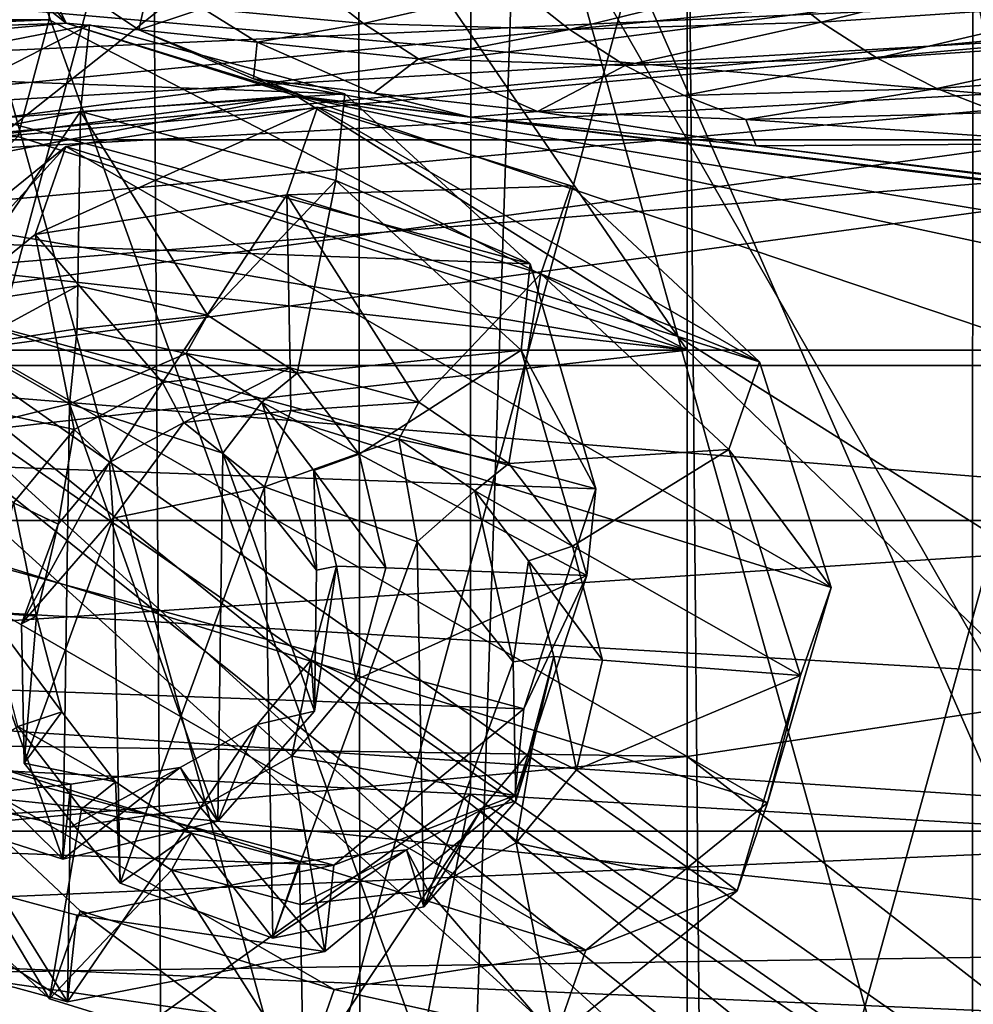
# Model space of a CAD drawing. Header units: metres. Extents: x -904 to 0, y -908 to 0.
# Tile 98 of 161: x -382 to -341, y -105 to -63. Entities that reach past the tile are written whole.
import ezdxf

# ---------------------------------------------------------------- set-up
doc = ezdxf.new("R2010")
doc.units = ezdxf.units.M

msp = doc.modelspace()

# ---------------------------------------------------------------- linework, layer by layer
at = {"layer": 'top'}
for points in [[(-393.401001, -117.911072, 1988.119873), (-393.575043, -24.020006, 1933.938843), (-367.022247, -120.089249, 1984.553101)], [(-393.575043, -24.020006, 1933.938843), (-367.096466, -27.058399, 1930.8573), (-367.022247, -120.089249, 1984.553101)], [(-367.022247, -120.089249, 1984.553101), (-367.096466, -27.058399, 1930.8573), (-340.778107, -121.33815, 1979.975098)], [(-367.096466, -27.058399, 1930.8573), (-340.776947, -30.870316, 1927.743286), (-340.778107, -121.33815, 1979.975098)], [(-340.778107, -121.33815, 1979.975098), (-340.776947, -30.870316, 1927.743286), (-327.809082, -119.616325, 1977.327515)], [(-340.776947, -30.870316, 1927.743286), (-327.814423, -32.95829, 1927.295898), (-327.809082, -119.616325, 1977.327515)], [(-570.15863, -58.565701, 661.240173), (-309.111755, -207.702347, 657.334961), (-309.819092, -35.76218, 661.837402)], [(-389.199493, -118.923676, 1550.911377), (-387.040436, -43.813927, 1507.312256), (-362.245575, -112.721756, 1545.40625)], [(-387.040436, -43.813927, 1507.312256), (-360.150604, -49.271362, 1508.498169), (-362.245575, -112.721756, 1545.40625)], [(-362.245575, -112.721756, 1545.40625), (-360.150604, -49.271362, 1508.498169), (-336.018341, -104.384018, 1538.417725)], [(-360.150604, -49.271362, 1508.498169), (-333.651184, -55.797028, 1510.039795), (-336.018341, -104.384018, 1538.417725)], [(-362.278748, -51.564709, 2034.584595), (-414.75824, -51.564968, 2038.379517), (-414.74646, -93.114326, 2031.052734)], [(-414.74646, -93.114326, 2031.052734), (-362.296753, -95.733551, 2026.798096), (-362.278748, -51.564709, 2034.584595)], [(-399.234528, -51.564911, 182.051285), (-375.897583, -51.564796, 186.552155), (-399.057281, -137.468994, 191.161682)], [(-375.897583, -51.564796, 186.552155), (-375.379425, -134.177689, 195.461365), (-399.057281, -137.468994, 191.161682)], [(-375.897583, -51.564796, 186.552155), (-352.977783, -51.564682, 192.840973), (-375.379425, -134.177689, 195.461365)], [(-352.977783, -51.564682, 192.840973), (-352.275635, -129.653809, 201.423859), (-375.379425, -134.177689, 195.461365)], [(-362.296753, -95.733551, 2026.798096), (-336.026031, -97.270164, 2023.669922), (-362.278748, -51.564709, 2034.584595)], [(-362.278748, -51.564709, 2034.584595), (-336.026031, -97.270164, 2023.669922), (-310.038391, -51.564449, 2028.267822)], [(-352.977783, -51.564682, 192.840973), (-330.615753, -51.564575, 200.891068), (-352.275635, -129.653809, 201.423859)], [(-330.615753, -51.564575, 200.891068), (-329.310181, -123.823822, 209.202545), (-352.275635, -129.653809, 201.423859)], [(-387.700989, -56.295364, 1606.961792), (-653.710815, -72.309532, 1606.576172), (-379.609039, -62.712627, 1606.793701)], [(-387.700989, -56.295364, 1606.961792), (-379.609039, -62.712627, 1606.793701), (-384.712372, -56.275879, 1650.164063)], [(-384.712372, -56.275879, 1650.164063), (-379.609039, -62.712627, 1606.793701), (-380.922333, -60.015366, 1650.175903)], [(-570.15863, -58.565701, 661.240173), (-584.097839, -207.702347, 657.334961), (-309.111755, -207.702347, 657.334961)], [(-379.609039, -62.712627, 1606.793701), (-376.496826, -62.992954, 1650.192871), (-380.922333, -60.015366, 1650.175903)], [(-380.922333, -60.015366, 1650.175903), (-376.496826, -62.992954, 1650.192871), (-375.921295, -60.43314, 1693.50293)], [(-336.788635, -60.053448, 1863.346436), (-349.507813, -60.886173, 1821.602783), (-347.266754, -62.668034, 1821.608643)], [(-336.788635, -60.053448, 1863.346436), (-347.266754, -62.668034, 1821.608643), (-334.54303, -61.808685, 1863.350342)], [(-376.496826, -62.992954, 1650.192871), (-373.751007, -62.088051, 1693.513672), (-375.921295, -60.43314, 1693.50293)], [(-373.751007, -62.088051, 1693.513672), (-366.874786, -62.728729, 1736.588623), (-369.076416, -61.000095, 1736.577759)], [(-369.076416, -61.000095, 1736.577759), (-366.874786, -62.728729, 1736.588623), (-360.28006, -61.209015, 1779.314941)], [(-358.053589, -62.982861, 1779.32312), (-349.507813, -60.886173, 1821.602783), (-360.28006, -61.209015, 1779.314941)], [(-349.507813, -60.886173, 1821.602783), (-358.053589, -62.982861, 1779.32312), (-347.266754, -62.668034, 1821.608643)], [(-360.28006, -61.209015, 1779.314941), (-366.874786, -62.728729, 1736.588623), (-358.053589, -62.982861, 1779.32312)], [(-334.54303, -61.808685, 1863.350342), (-347.266754, -62.668034, 1821.608643), (-344.862915, -64.21418, 1821.613403)], [(-332.137573, -63.332085, 1863.352417), (-334.54303, -61.808685, 1863.350342), (-344.862915, -64.21418, 1821.613403)], [(-371.433136, -63.526936, 1693.526123), (-373.751007, -62.088051, 1693.513672), (-376.496826, -62.992954, 1650.192871)], [(-366.874786, -62.728729, 1736.588623), (-373.751007, -62.088051, 1693.513672), (-371.433136, -63.526936, 1693.526123)], [(-653.710815, -72.309532, 1606.576172), (-629.739319, -85.308647, 1606.241211), (-379.609039, -62.712627, 1606.793701)], [(-379.609039, -62.712627, 1606.793701), (-629.739319, -85.308647, 1606.241211), (-369.758789, -65.81794, 1606.712402)], [(-369.758789, -65.81794, 1606.712402), (-369.372711, -65.865341, 1613.282715), (-379.609039, -62.712627, 1606.793701)], [(-369.372711, -65.865341, 1613.282715), (-376.496826, -62.992954, 1650.192871), (-379.609039, -62.712627, 1606.793701)], [(-364.51712, -64.230385, 1736.600952), (-366.874786, -62.728729, 1736.588623), (-371.433136, -63.526936, 1693.526123)], [(-358.053589, -62.982861, 1779.32312), (-366.874786, -62.728729, 1736.588623), (-364.51712, -64.230385, 1736.600952)], [(-347.266754, -62.668034, 1821.608643), (-358.053589, -62.982861, 1779.32312), (-355.665619, -64.522537, 1779.331299)], [(-344.862915, -64.21418, 1821.613403), (-347.266754, -62.668034, 1821.608643), (-355.665619, -64.522537, 1779.331299)], [(-371.592438, -65.090462, 1650.214355), (-371.433136, -63.526936, 1693.526123), (-376.496826, -62.992954, 1650.192871)], [(-376.496826, -62.992954, 1650.192871), (-369.372711, -65.865341, 1613.282715), (-371.592438, -65.090462, 1650.214355)], [(-355.665619, -64.522537, 1779.331299), (-358.053589, -62.982861, 1779.32312), (-364.51712, -64.230385, 1736.600952)], [(-366.439026, -65.70137, 1693.555542), (-371.433136, -63.526936, 1693.526123), (-371.592438, -65.090462, 1650.214355)], [(-371.433136, -63.526936, 1693.526123), (-366.439026, -65.70137, 1693.555542), (-364.51712, -64.230385, 1736.600952)], [(-344.862915, -64.21418, 1821.613403), (-342.318085, -65.508957, 1821.616821), (-332.137573, -63.332085, 1863.352417)], [(-342.318085, -65.508957, 1821.616821), (-329.594055, -64.608513, 1863.352783), (-332.137573, -63.332085, 1863.352417)], [(-366.439026, -65.70137, 1693.555542), (-359.418945, -66.49469, 1736.629272), (-364.51712, -64.230385, 1736.600952)], [(-359.418945, -66.49469, 1736.629272), (-355.665619, -64.522537, 1779.331299), (-364.51712, -64.230385, 1736.600952)], [(-355.665619, -64.522537, 1779.331299), (-359.418945, -66.49469, 1736.629272), (-353.137665, -65.81221, 1779.339355)], [(-355.665619, -64.522537, 1779.331299), (-353.137665, -65.81221, 1779.339355), (-344.862915, -64.21418, 1821.613403)], [(-353.137665, -65.81221, 1779.339355), (-342.318085, -65.508957, 1821.616821), (-344.862915, -64.21418, 1821.613403)], [(-342.318085, -65.508957, 1821.616821), (-339.653931, -66.541656, 1821.618896), (-329.594055, -64.608513, 1863.352783)], [(-362.295715, -66.734222, 1685.181274), (-366.439026, -65.70137, 1693.555542), (-371.592438, -65.090462, 1650.214355)], [(-369.372711, -65.865341, 1613.282715), (-362.295715, -66.734222, 1685.181274), (-371.592438, -65.090462, 1650.214355)], [(-359.418945, -66.49469, 1736.629272), (-366.439026, -65.70137, 1693.555542), (-362.295715, -66.734222, 1685.181274)], [(-353.137665, -65.81221, 1779.339355), (-350.491211, -66.840881, 1779.347046), (-342.318085, -65.508957, 1821.616821)], [(-350.491211, -66.840881, 1779.347046), (-339.653931, -66.541656, 1821.618896), (-342.318085, -65.508957, 1821.616821)], [(-629.739319, -85.308647, 1606.241211), (-604.935974, -96.644119, 1605.948364), (-369.758789, -65.81794, 1606.712402)], [(-369.758789, -65.81794, 1606.712402), (-604.935974, -96.644119, 1605.948364), (-579.41748, -106.263069, 1605.699219)], [(-579.41748, -106.263069, 1605.699219), (-311.90625, -102.299171, 1605.779053), (-369.758789, -65.81794, 1606.712402)], [(-311.90625, -102.299171, 1605.779053), (-285.901001, -94.13549, 1606.012329), (-369.758789, -65.81794, 1606.712402)], [(-369.758789, -65.81794, 1606.712402), (-285.901001, -94.13549, 1606.012329), (-259.035767, -89.53669, 1606.136597)], [(-259.035767, -89.53669, 1606.136597), (-232.967972, -88.549675, 1606.117188), (-369.758789, -65.81794, 1606.712402)], [(-232.967972, -88.549675, 1606.117188), (-157.766281, -91.522858, 1606.039307), (-369.758789, -65.81794, 1606.712402)], [(-264.370239, -78.757698, 1612.998047), (-369.758789, -65.81794, 1606.712402), (-157.766281, -91.522858, 1606.039307)], [(-264.370239, -78.757698, 1612.998047), (-369.372711, -65.865341, 1613.282715), (-369.758789, -65.81794, 1606.712402)], [(-362.295715, -66.734222, 1685.181274), (-369.372711, -65.865341, 1613.282715), (-264.370239, -78.757698, 1612.998047)], [(-359.418945, -66.49469, 1736.629272), (-350.491211, -66.840881, 1779.347046), (-353.137665, -65.81221, 1779.339355)], [(-350.047302, -67.96817, 1756.375854), (-359.418945, -66.49469, 1736.629272), (-362.295715, -66.734222, 1685.181274)], [(-350.491211, -66.840881, 1779.347046), (-359.418945, -66.49469, 1736.629272), (-350.047302, -67.96817, 1756.375854)], [(-339.653931, -66.541656, 1821.618896), (-350.491211, -66.840881, 1779.347046), (-335.662415, -67.869583, 1815.898315)], [(-350.047302, -67.96817, 1756.375854), (-362.295715, -66.734222, 1685.181274), (-271.176086, -77.936203, 1684.443604)], [(-271.176086, -77.936203, 1684.443604), (-362.295715, -66.734222, 1685.181274), (-264.370239, -78.757698, 1612.998047)], [(-335.662415, -67.869583, 1815.898315), (-350.491211, -66.840881, 1779.347046), (-350.047302, -67.96817, 1756.375854)], [(-350.047302, -67.96817, 1756.375854), (-277.97934, -76.816643, 1756.375854), (-335.662415, -67.869583, 1815.898315)], [(-277.97934, -76.816643, 1756.375854), (-350.047302, -67.96817, 1756.375854), (-271.176086, -77.936203, 1684.443604)], [(-414.74646, -93.114326, 2031.052734), (-393.401001, -117.911072, 1988.119873), (-362.296753, -95.733551, 2026.798096)], [(-393.401001, -117.911072, 1988.119873), (-367.022247, -120.089249, 1984.553101), (-362.296753, -95.733551, 2026.798096)], [(-362.296753, -95.733551, 2026.798096), (-367.022247, -120.089249, 1984.553101), (-342.268646, -109.303604, 2002.259277)], [(-336.026031, -97.270164, 2023.669922), (-362.296753, -95.733551, 2026.798096), (-342.268646, -109.303604, 2002.259277)], [(-335.096313, -108.986382, 2001.10498), (-336.026031, -97.270164, 2023.669922), (-342.268646, -109.303604, 2002.259277)], [(-337.780426, -110.913132, 1605.550781), (-311.90625, -102.299171, 1605.779053), (-579.41748, -106.263069, 1605.699219)], [(-336.018341, -104.384018, 1538.417725), (-336.327271, -107.168266, 1555.495117), (-362.245575, -112.721756, 1545.40625)]]:
    msp.add_3dface(points, dxfattribs=at)
at = {"layer": 'top0123413'}
for points in [[(-273.299683, -124.244728, 1629.041138), (-672.325317, -96.34214, 1629.041138), (-672.385864, -97.20826, 1633.96521)], [(-672.325317, -96.34214, 1629.041138), (-273.299683, -124.244728, 1629.041138), (-612.486877, -100.747734, 1628.526367)], [(-273.36026, -125.110855, 1633.96521), (-672.385864, -97.20826, 1633.96521), (-672.713623, -101.895279, 1635.675293)], [(-273.36026, -125.110855, 1633.96521), (-273.299683, -124.244728, 1629.041138), (-672.385864, -97.20826, 1633.96521)], [(-672.920227, -104.850044, 1627.537354), (-672.592468, -100.163025, 1625.827271), (-273.894623, -132.75264, 1627.537354)], [(-672.592468, -100.163025, 1625.827271), (-273.566864, -128.065613, 1625.827271), (-273.894623, -132.75264, 1627.537354)], [(-672.592468, -100.163025, 1625.827271), (-612.700623, -103.804451, 1625.9552), (-333.38266, -123.336266, 1625.9552)], [(-672.592468, -100.163025, 1625.827271), (-333.38266, -123.336266, 1625.9552), (-273.566864, -128.065613, 1625.827271)], [(-273.299683, -124.244728, 1629.041138), (-333.168915, -120.279549, 1628.526367), (-612.486877, -100.747734, 1628.526367)], [(-612.486877, -100.747734, 1628.526367), (-333.168915, -120.279549, 1628.526367), (-611.098206, -101.157028, 1627.986938)], [(-333.168915, -120.279549, 1628.526367), (-334.600922, -120.491714, 1627.986816), (-611.098206, -101.157028, 1627.986938)], [(-611.098206, -101.157028, 1627.986938), (-334.600922, -120.491714, 1627.986816), (-610.579895, -102.147957, 1626.921021)], [(-273.687988, -129.797867, 1635.675293), (-672.713623, -101.895279, 1635.675293), (-672.980774, -105.716171, 1632.461426)], [(-273.687988, -129.797867, 1635.675293), (-273.36026, -125.110855, 1633.96521), (-672.713623, -101.895279, 1635.675293)], [(-612.700623, -103.804451, 1625.9552), (-610.579895, -102.147957, 1626.921021), (-333.38266, -123.336266, 1625.9552)], [(-333.38266, -123.336266, 1625.9552), (-610.579895, -102.147957, 1626.921021), (-335.252167, -121.400764, 1626.921143)], [(-610.579895, -102.147957, 1626.921021), (-334.600922, -120.491714, 1627.986816), (-335.252167, -121.400764, 1626.921143)]]:
    msp.add_3dface(points, dxfattribs=at)
at = {"layer": 'top0123416'}
for points in [[(-353.006927, -2.753827, 2254.326904), (-380.347229, -36.842842, 2254.326904), (-353.007477, -76.717903, 2254.326904)], [(-353.007477, -76.717903, 2254.326904), (-337.400238, -76.718018, 2252.789551), (-353.006927, -2.753827, 2254.326904)], [(-337.400238, -76.718018, 2252.789551), (-332.301392, -2.6826, 2251.60083), (-353.006927, -2.753827, 2254.326904)], [(-563.006958, -5.002748, 2174.326904), (-278.006958, -5.004862, 2174.326904), (-563.007507, -77.370995, 2174.326904)], [(-278.006958, -5.004862, 2174.326904), (-278.007477, -77.373108, 2174.326904), (-563.007507, -77.370995, 2174.326904)], [(-380.347412, -62.561035, 2238.326904), (-380.347229, -36.842842, 2238.326904), (-506.065613, -62.560104, 2238.326904)], [(-380.347229, -36.842842, 2254.326904), (-380.347412, -62.561035, 2254.326904), (-353.007477, -76.717903, 2254.326904)], [(-380.347229, -36.842842, 2238.326904), (-380.347412, -62.561035, 2238.326904), (-380.347229, -36.842842, 2254.326904)], [(-380.347412, -62.561035, 2238.326904), (-380.347412, -62.561035, 2254.326904), (-380.347229, -36.842842, 2254.326904)], [(-504.725891, -67.560112, 2238.326904), (-380.347412, -62.561035, 2238.326904), (-506.065613, -62.560104, 2238.326904)], [(-381.687195, -67.561028, 2238.326904), (-380.347412, -62.561035, 2238.326904), (-504.725891, -67.560112, 2238.326904)], [(-353.007477, -76.717903, 2254.326904), (-380.347412, -62.561035, 2254.326904), (-381.687195, -67.561028, 2254.326904)], [(-380.347412, -62.561035, 2238.326904), (-381.687195, -67.561028, 2238.326904), (-380.347412, -62.561035, 2254.326904)], [(-381.687195, -67.561028, 2238.326904), (-381.687195, -67.561028, 2254.326904), (-380.347412, -62.561035, 2254.326904)], [(-381.687195, -67.561028, 2254.326904), (-385.347473, -71.221252, 2254.326904), (-353.007477, -76.717903, 2254.326904)], [(-385.347473, -71.221252, 2254.326904), (-390.347473, -72.560959, 2254.326904), (-353.007477, -76.717903, 2254.326904)], [(-353.007477, -76.717903, 2254.326904), (-390.347473, -72.560959, 2254.326904), (-488.007477, -76.716904, 2254.326904)], [(-488.007477, -76.716904, 2254.326904), (-488.007599, -92.067276, 2252.840332), (-353.007477, -76.717903, 2254.326904)], [(-488.007599, -92.067276, 2252.840332), (-353.007599, -94.117661, 2252.411621), (-353.007477, -76.717903, 2254.326904)], [(-353.007477, -76.717903, 2254.326904), (-353.007599, -94.117661, 2252.411621), (-337.40036, -91.77182, 2251.332031)], [(-337.400238, -76.718018, 2252.789551), (-353.007477, -76.717903, 2254.326904), (-337.40036, -91.77182, 2251.332031)], [(-563.007507, -77.370995, 2174.326904), (-278.007477, -77.373108, 2174.326904), (-279.867249, -93.97702, 2174.326904)], [(-279.867249, -93.97702, 2174.326904), (-283.716675, -106.084976, 2174.326904), (-563.007507, -77.370995, 2174.326904)], [(-283.716675, -106.084976, 2174.326904), (-289.553894, -117.368607, 2174.326904), (-563.007507, -77.370995, 2174.326904)], [(-563.007507, -77.370995, 2174.326904), (-289.553894, -117.368607, 2174.326904), (-299.972931, -130.42305, 2174.326904)], [(-299.972931, -130.42305, 2174.326904), (-561.147949, -93.97493, 2174.326904), (-563.007507, -77.370995, 2174.326904)], [(-337.40036, -91.77182, 2251.332031), (-353.007599, -94.117661, 2252.411621), (-337.400482, -106.268333, 2247.012451)], [(-488.007599, -92.067276, 2252.840332), (-488.00769, -106.847183, 2248.436035), (-353.007599, -94.117661, 2252.411621)], [(-353.008026, -152.399979, 2174.326904), (-561.147949, -93.97493, 2174.326904), (-299.972931, -130.42305, 2174.326904)], [(-353.008026, -152.399979, 2174.326904), (-488.008026, -152.398972, 2174.326904), (-561.147949, -93.97493, 2174.326904)], [(-488.00769, -106.847183, 2248.436035), (-353.00769, -106.811539, 2248.450928), (-353.007599, -94.117661, 2252.411621)], [(-353.007599, -94.117661, 2252.411621), (-353.00769, -106.811539, 2248.450928), (-337.400482, -106.268333, 2247.012451)]]:
    msp.add_3dface(points, dxfattribs=at)
at = {"layer": 'top0123419'}
for points in [[(-517.478271, -67.700378, 2093.583008), (-517.478149, -50.33556, 2093.583008), (-317.478302, -67.701859, 2093.583008)], [(-317.478149, -50.337044, 2192.063721), (-517.478149, -50.33556, 2192.063721), (-517.478271, -67.700378, 2192.063721)], [(-317.478302, -67.701859, 2192.063721), (-317.478149, -50.337044, 2192.063721), (-517.478271, -67.700378, 2192.063721)], [(-517.478149, -50.33556, 2093.583008), (-317.478149, -50.337044, 2093.583008), (-317.478302, -67.701859, 2093.583008)], [(-517.478394, -84.017967, 2099.522217), (-517.478271, -67.700378, 2093.583008), (-317.478424, -84.019455, 2099.522217)], [(-317.478302, -67.701859, 2192.063721), (-517.478271, -67.700378, 2192.063721), (-517.478394, -84.017967, 2186.124756)], [(-317.478424, -84.019455, 2186.124756), (-317.478302, -67.701859, 2192.063721), (-517.478394, -84.017967, 2186.124756)], [(-517.478271, -67.700378, 2093.583008), (-317.478302, -67.701859, 2093.583008), (-317.478424, -84.019455, 2099.522217)], [(-517.478516, -97.32019, 2110.684082), (-517.478394, -84.017967, 2099.522217), (-317.478516, -97.321678, 2110.684082)], [(-317.478424, -84.019455, 2186.124756), (-517.478394, -84.017967, 2186.124756), (-517.478516, -97.32019, 2174.962646)], [(-317.478516, -97.321678, 2174.962646), (-317.478424, -84.019455, 2186.124756), (-517.478516, -97.32019, 2174.962646)], [(-517.478394, -84.017967, 2099.522217), (-317.478424, -84.019455, 2099.522217), (-317.478516, -97.321678, 2110.684082)], [(-517.478577, -106.002602, 2125.722412), (-517.478516, -97.32019, 2110.684082), (-317.478577, -106.004082, 2125.722412)], [(-317.478516, -97.321678, 2174.962646), (-517.478516, -97.32019, 2174.962646), (-517.478577, -106.002602, 2159.924316)], [(-317.478577, -106.004082, 2159.924316), (-317.478516, -97.321678, 2174.962646), (-517.478577, -106.002602, 2159.924316)], [(-517.478516, -97.32019, 2110.684082), (-317.478516, -97.321678, 2110.684082), (-317.478577, -106.004082, 2125.722412)]]:
    msp.add_3dface(points, dxfattribs=at)
at = {"layer": 'top0123432'}
for points in [[(-379.624451, -67.994637, 1955.563232), (-368.845581, -66.303207, 1952.301025), (-380.936096, -71.761086, 1949.276611)], [(-368.845581, -66.303207, 1952.301025), (-370.157196, -70.069656, 1946.014404), (-380.936096, -71.761086, 1949.276611)], [(-379.624451, -67.994637, 1955.563232), (-349.915863, -77.21106, 1954.886719), (-368.845581, -66.303207, 1952.301025)], [(-370.157196, -70.069656, 1946.014404), (-368.845581, -66.303207, 1952.301025), (-357.971466, -69.676651, 1952.053345)], [(-349.915863, -77.21106, 1954.886719), (-357.971466, -69.676651, 1952.053345), (-368.845581, -66.303207, 1952.301025)], [(-387.419922, -74.297714, 1960.965942), (-379.624451, -67.994637, 1955.563232), (-388.731567, -78.064171, 1954.679321)], [(-379.624451, -67.994637, 1955.563232), (-380.936096, -71.761086, 1949.276611), (-388.731567, -78.064171, 1954.679321)], [(-387.419922, -74.297714, 1960.965942), (-346.83725, -86.887589, 1960.041748), (-379.624451, -67.994637, 1955.563232)], [(-346.83725, -86.887589, 1960.041748), (-349.915863, -77.21106, 1954.886719), (-379.624451, -67.994637, 1955.563232)], [(-359.283112, -73.4431, 1945.766724), (-370.157196, -70.069656, 1946.014404), (-357.971466, -69.676651, 1952.053345)], [(-359.283112, -73.4431, 1945.766724), (-357.971466, -69.676651, 1952.053345), (-349.915863, -77.21106, 1954.886719)], [(-380.936096, -71.761086, 1949.276611), (-370.157196, -70.069656, 1946.014404), (-375.488068, -78.096489, 1951.935547)], [(-370.157196, -70.069656, 1946.014404), (-370.017975, -77.476349, 1950.422729), (-375.488068, -78.096489, 1951.935547)], [(-370.017975, -77.476349, 1950.422729), (-370.157196, -70.069656, 1946.014404), (-364.508545, -78.949387, 1950.155762)], [(-370.157196, -70.069656, 1946.014404), (-359.283112, -73.4431, 1945.766724), (-364.508545, -78.949387, 1950.155762)], [(-388.731567, -78.064171, 1954.679321), (-380.936096, -71.761086, 1949.276611), (-379.266205, -80.120026, 1953.936157)], [(-380.936096, -71.761086, 1949.276611), (-375.488068, -78.096489, 1951.935547), (-379.266205, -80.120026, 1953.936157)], [(-364.508545, -78.949387, 1950.155762), (-359.283112, -73.4431, 1945.766724), (-360.643158, -81.566681, 1950.917358)], [(-359.283112, -73.4431, 1945.766724), (-351.227509, -80.977509, 1948.599976), (-360.643158, -81.566681, 1950.917358)], [(-351.227509, -80.977509, 1948.599976), (-359.283112, -73.4431, 1945.766724), (-349.915863, -77.21106, 1954.886719)], [(-390.143219, -83.523552, 1967.061523), (-349.560516, -96.113419, 1966.137207), (-387.419922, -74.297714, 1960.965942)], [(-349.560516, -96.113419, 1966.137207), (-346.83725, -86.887589, 1960.041748), (-387.419922, -74.297714, 1960.965942)], [(-375.488068, -78.096489, 1951.935547), (-370.017975, -77.476349, 1950.422729), (-374.572632, -79.819855, 1952.7771)], [(-370.017975, -77.476349, 1950.422729), (-369.983643, -79.302208, 1951.509521), (-374.572632, -79.819855, 1952.7771)], [(-369.983643, -79.302208, 1951.509521), (-370.017975, -77.476349, 1950.422729), (-364.508545, -78.949387, 1950.155762)], [(-351.227509, -80.977509, 1948.599976), (-349.915863, -77.21106, 1954.886719), (-346.83725, -86.887589, 1960.041748)], [(-388.731567, -78.064171, 1954.679321), (-379.266205, -80.120026, 1953.936157), (-381.861572, -83.249817, 1956.352783)], [(-379.266205, -80.120026, 1953.936157), (-375.488068, -78.096489, 1951.935547), (-377.76297, -81.525986, 1954.464844)], [(-375.488068, -78.096489, 1951.935547), (-374.572632, -79.819855, 1952.7771), (-377.76297, -81.525986, 1954.464844)], [(-365.361755, -80.535362, 1951.284058), (-369.983643, -79.302208, 1951.509521), (-364.508545, -78.949387, 1950.155762)], [(-365.361755, -80.535362, 1951.284058), (-364.508545, -78.949387, 1950.155762), (-360.643158, -81.566681, 1950.917358)], [(-374.572632, -79.819855, 1952.7771), (-369.983643, -79.302208, 1951.509521), (-371.121124, -82.568535, 1946.057617)], [(-365.361755, -80.535362, 1951.284058), (-371.121124, -82.568535, 1946.057617), (-369.983643, -79.302208, 1951.509521)], [(-381.861572, -83.249817, 1956.352783), (-379.266205, -80.120026, 1953.936157), (-379.951569, -84.169044, 1956.505005)], [(-379.266205, -80.120026, 1953.936157), (-377.76297, -81.525986, 1954.464844), (-379.951569, -84.169044, 1956.505005)], [(-377.76297, -81.525986, 1954.464844), (-374.572632, -79.819855, 1952.7771), (-377.594147, -83.913422, 1948.213867)], [(-377.594147, -83.913422, 1948.213867), (-374.572632, -79.819855, 1952.7771), (-371.121124, -82.568535, 1946.057617)], [(-364.578522, -84.924484, 1946.104004), (-371.121124, -82.568535, 1946.057617), (-365.361755, -80.535362, 1951.284058)], [(-362.097839, -82.742867, 1951.925537), (-365.361755, -80.535362, 1951.284058), (-360.643158, -81.566681, 1950.917358)], [(-362.097839, -82.742867, 1951.925537), (-364.578522, -84.924484, 1946.104004), (-365.361755, -80.535362, 1951.284058)], [(-360.643158, -81.566681, 1950.917358), (-351.227509, -80.977509, 1948.599976), (-357.922363, -85.109436, 1952.47229)], [(-351.227509, -80.977509, 1948.599976), (-348.148895, -90.654037, 1953.755005), (-357.922363, -85.109436, 1952.47229)], [(-348.148895, -90.654037, 1953.755005), (-351.227509, -80.977509, 1948.599976), (-346.83725, -86.887589, 1960.041748)], [(-381.52533, -88.433624, 1951.742188), (-379.951569, -84.169044, 1956.505005), (-377.76297, -81.525986, 1954.464844)], [(-381.52533, -88.433624, 1951.742188), (-377.76297, -81.525986, 1954.464844), (-377.594147, -83.913422, 1948.213867)], [(-362.097839, -82.742867, 1951.925537), (-360.643158, -81.566681, 1950.917358), (-357.922363, -85.109436, 1952.47229)], [(-377.594147, -83.913422, 1948.213867), (-371.121124, -82.568535, 1946.057617), (-377.30014, -99.552177, 1957.521973)], [(-377.30014, -99.552177, 1957.521973), (-371.121124, -82.568535, 1946.057617), (-370.75766, -101.90361, 1957.565674)], [(-371.121124, -82.568535, 1946.057617), (-364.578522, -84.924484, 1946.104004), (-370.75766, -101.90361, 1957.565674)], [(-360.465637, -90.069557, 1948.328491), (-364.578522, -84.924484, 1946.104004), (-362.097839, -82.742867, 1951.925537)], [(-359.803314, -85.734169, 1953.239014), (-362.097839, -82.742867, 1951.925537), (-357.922363, -85.109436, 1952.47229)], [(-359.803314, -85.734169, 1953.239014), (-360.465637, -90.069557, 1948.328491), (-362.097839, -82.742867, 1951.925537)], [(-382.970367, -87.949081, 1959.399414), (-381.861572, -83.249817, 1956.352783), (-380.878784, -88.111542, 1959.060425)], [(-381.861572, -83.249817, 1956.352783), (-379.951569, -84.169044, 1956.505005), (-380.878784, -88.111542, 1959.060425)], [(-387.064606, -93.200081, 1972.216553), (-357.356018, -102.416504, 1971.539917), (-390.143219, -83.523552, 1967.061523)], [(-357.356018, -102.416504, 1971.539917), (-349.560516, -96.113419, 1966.137207), (-390.143219, -83.523552, 1967.061523)], [(-381.413055, -94.407097, 1955.297485), (-381.52533, -88.433624, 1951.742188), (-377.594147, -83.913422, 1948.213867)], [(-381.413055, -94.407097, 1955.297485), (-377.594147, -83.913422, 1948.213867), (-377.30014, -99.552177, 1957.521973)], [(-380.878784, -88.111542, 1959.060425), (-379.951569, -84.169044, 1956.505005), (-381.52533, -88.433624, 1951.742188)], [(-370.75766, -101.90361, 1957.565674), (-364.578522, -84.924484, 1946.104004), (-364.284546, -100.563232, 1955.412109)], [(-364.578522, -84.924484, 1946.104004), (-360.465637, -90.069557, 1948.328491), (-364.284546, -100.563232, 1955.412109)], [(-359.803314, -85.734169, 1953.239014), (-357.922363, -85.109436, 1952.47229), (-356.633392, -89.994957, 1955.130249)], [(-357.922363, -85.109436, 1952.47229), (-348.148895, -90.654037, 1953.755005), (-356.633392, -89.994957, 1955.130249)], [(-360.465637, -90.069557, 1948.328491), (-359.803314, -85.734169, 1953.239014), (-358.724945, -89.832466, 1955.46936)], [(-358.724945, -89.832466, 1955.46936), (-359.803314, -85.734169, 1953.239014), (-356.633392, -89.994957, 1955.130249)], [(-348.148895, -90.654037, 1953.755005), (-346.83725, -86.887589, 1960.041748), (-349.560516, -96.113419, 1966.137207)], [(-381.681396, -92.83461, 1962.057495), (-382.970367, -87.949081, 1959.399414), (-379.800415, -92.209839, 1961.290771)], [(-382.970367, -87.949081, 1959.399414), (-380.878784, -88.111542, 1959.060425), (-379.800415, -92.209839, 1961.290771)], [(-381.413055, -94.407097, 1955.297485), (-380.878784, -88.111542, 1959.060425), (-381.52533, -88.433624, 1951.742188)], [(-379.800415, -92.209839, 1961.290771), (-380.878784, -88.111542, 1959.060425), (-381.413055, -94.407097, 1955.297485)], [(-360.353333, -96.04303, 1951.883789), (-360.465637, -90.069557, 1948.328491), (-358.724945, -89.832466, 1955.46936)], [(-360.353333, -96.04303, 1951.883789), (-358.724945, -89.832466, 1955.46936), (-359.652161, -93.774971, 1958.02478)], [(-359.652161, -93.774971, 1958.02478), (-358.724945, -89.832466, 1955.46936), (-357.742188, -94.694221, 1958.177002)], [(-358.724945, -89.832466, 1955.46936), (-356.633392, -89.994957, 1955.130249), (-357.742188, -94.694221, 1958.177002)], [(-364.284546, -100.563232, 1955.412109), (-360.465637, -90.069557, 1948.328491), (-360.353333, -96.04303, 1951.883789)], [(-348.148895, -90.654037, 1953.755005), (-357.742188, -94.694221, 1958.177002), (-356.633392, -89.994957, 1955.130249)], [(-348.148895, -90.654037, 1953.755005), (-350.872162, -99.879868, 1959.850464), (-357.742188, -94.694221, 1958.177002)], [(-350.872162, -99.879868, 1959.850464), (-348.148895, -90.654037, 1953.755005), (-349.560516, -96.113419, 1966.137207)], [(-381.681396, -92.83461, 1962.057495), (-379.800415, -92.209839, 1961.290771), (-377.50589, -95.201149, 1962.604248)], [(-377.50589, -95.201149, 1962.604248), (-379.800415, -92.209839, 1961.290771), (-381.413055, -94.407097, 1955.297485)], [(-381.681396, -92.83461, 1962.057495), (-378.960602, -96.377357, 1963.612427), (-388.376221, -96.96653, 1965.92981)], [(-387.064606, -93.200081, 1972.216553), (-388.376221, -96.96653, 1965.92981), (-380.320618, -104.500938, 1968.763062)], [(-379.009003, -100.734489, 1975.049805), (-387.064606, -93.200081, 1972.216553), (-380.320618, -104.500938, 1968.763062)], [(-379.009003, -100.734489, 1975.049805), (-368.134888, -104.107933, 1974.802124), (-387.064606, -93.200081, 1972.216553)], [(-368.134888, -104.107933, 1974.802124), (-357.356018, -102.416504, 1971.539917), (-387.064606, -93.200081, 1972.216553)], [(-378.960602, -96.377357, 1963.612427), (-381.681396, -92.83461, 1962.057495), (-377.50589, -95.201149, 1962.604248)], [(-361.840759, -96.418022, 1960.064941), (-359.652161, -93.774971, 1958.02478), (-360.337524, -97.824013, 1960.593628)], [(-361.840759, -96.418022, 1960.064941), (-360.353333, -96.04303, 1951.883789), (-359.652161, -93.774971, 1958.02478)], [(-359.652161, -93.774971, 1958.02478), (-357.742188, -94.694221, 1958.177002), (-360.337524, -97.824013, 1960.593628)], [(-377.50589, -95.201149, 1962.604248), (-381.413055, -94.407097, 1955.297485), (-377.30014, -99.552177, 1957.521973)], [(-350.872162, -99.879868, 1959.850464), (-360.337524, -97.824013, 1960.593628), (-357.742188, -94.694221, 1958.177002)], [(-378.960602, -96.377357, 1963.612427), (-377.50589, -95.201149, 1962.604248), (-374.241974, -97.408646, 1963.24585)], [(-374.241974, -97.408646, 1963.24585), (-377.50589, -95.201149, 1962.604248), (-377.30014, -99.552177, 1957.521973)], [(-364.284546, -100.563232, 1955.412109), (-360.353333, -96.04303, 1951.883789), (-361.840759, -96.418022, 1960.064941)], [(-350.872162, -99.879868, 1959.850464), (-349.560516, -96.113419, 1966.137207), (-357.356018, -102.416504, 1971.539917)], [(-388.376221, -96.96653, 1965.92981), (-378.960602, -96.377357, 1963.612427), (-380.320618, -104.500938, 1968.763062)], [(-378.960602, -96.377357, 1963.612427), (-375.095215, -98.994659, 1964.374023), (-380.320618, -104.500938, 1968.763062)], [(-375.095215, -98.994659, 1964.374023), (-378.960602, -96.377357, 1963.612427), (-374.241974, -97.408646, 1963.24585)], [(-365.031097, -98.124153, 1961.752686), (-361.840759, -96.418022, 1960.064941), (-364.115662, -99.847557, 1962.594238)], [(-365.031097, -98.124153, 1961.752686), (-364.284546, -100.563232, 1955.412109), (-361.840759, -96.418022, 1960.064941)], [(-361.840759, -96.418022, 1960.064941), (-360.337524, -97.824013, 1960.593628), (-364.115662, -99.847557, 1962.594238)], [(-374.241974, -97.408646, 1963.24585), (-377.30014, -99.552177, 1957.521973), (-370.75766, -101.90361, 1957.565674)], [(-375.095215, -98.994659, 1964.374023), (-374.241974, -97.408646, 1963.24585), (-369.620087, -98.641808, 1963.020264)], [(-369.620087, -98.641808, 1963.020264), (-374.241974, -97.408646, 1963.24585), (-370.75766, -101.90361, 1957.565674)], [(-358.667664, -106.182953, 1965.253174), (-364.115662, -99.847557, 1962.594238), (-360.337524, -97.824013, 1960.593628)], [(-350.872162, -99.879868, 1959.850464), (-358.667664, -106.182953, 1965.253174), (-360.337524, -97.824013, 1960.593628)], [(-369.620087, -98.641808, 1963.020264), (-370.75766, -101.90361, 1957.565674), (-365.031097, -98.124153, 1961.752686)], [(-370.75766, -101.90361, 1957.565674), (-364.284546, -100.563232, 1955.412109), (-365.031097, -98.124153, 1961.752686)], [(-369.620087, -98.641808, 1963.020264), (-365.031097, -98.124153, 1961.752686), (-369.585754, -100.46769, 1964.107056)], [(-365.031097, -98.124153, 1961.752686), (-364.115662, -99.847557, 1962.594238), (-369.585754, -100.46769, 1964.107056)], [(-369.585754, -100.46769, 1964.107056), (-375.095215, -98.994659, 1964.374023), (-369.620087, -98.641808, 1963.020264)], [(-380.320618, -104.500938, 1968.763062), (-375.095215, -98.994659, 1964.374023), (-369.446533, -107.874382, 1968.515381)], [(-375.095215, -98.994659, 1964.374023), (-369.585754, -100.46769, 1964.107056), (-369.446533, -107.874382, 1968.515381)], [(-369.446533, -107.874382, 1968.515381), (-369.585754, -100.46769, 1964.107056), (-364.115662, -99.847557, 1962.594238)], [(-358.667664, -106.182953, 1965.253174), (-369.446533, -107.874382, 1968.515381), (-364.115662, -99.847557, 1962.594238)], [(-358.667664, -106.182953, 1965.253174), (-350.872162, -99.879868, 1959.850464), (-357.356018, -102.416504, 1971.539917)], [(-379.009003, -100.734489, 1975.049805), (-380.320618, -104.500938, 1968.763062), (-369.446533, -107.874382, 1968.515381)], [(-368.134888, -104.107933, 1974.802124), (-379.009003, -100.734489, 1975.049805), (-369.446533, -107.874382, 1968.515381)], [(-358.667664, -106.182953, 1965.253174), (-357.356018, -102.416504, 1971.539917), (-368.134888, -104.107933, 1974.802124)], [(-369.446533, -107.874382, 1968.515381), (-358.667664, -106.182953, 1965.253174), (-368.134888, -104.107933, 1974.802124)]]:
    msp.add_3dface(points, dxfattribs=at)
at = {"layer": 'top0123434'}
for points in [[(-389.637909, -64.937622, 1518.565308), (-378.617218, -62.785873, 1516.66748), (-390.025116, -68.640846, 1512.118164)], [(-378.617218, -62.785873, 1516.66748), (-379.004425, -66.489098, 1510.220337), (-390.025116, -68.640846, 1512.118164)], [(-367.669373, -65.743484, 1517.708862), (-378.617218, -62.785873, 1516.66748), (-389.637909, -64.937622, 1518.565308)], [(-379.004425, -66.489098, 1510.220337), (-378.617218, -62.785873, 1516.66748), (-367.669373, -65.743484, 1517.708862)], [(-359.727814, -73.017967, 1521.4104), (-389.637909, -64.937622, 1518.565308), (-397.778442, -71.622162, 1522.893799)], [(-359.727814, -73.017967, 1521.4104), (-367.669373, -65.743484, 1517.708862), (-389.637909, -64.937622, 1518.565308)], [(-368.056549, -69.446709, 1511.261719), (-379.004425, -66.489098, 1510.220337), (-367.669373, -65.743484, 1517.708862)], [(-368.056549, -69.446709, 1511.261719), (-367.669373, -65.743484, 1517.708862), (-359.727814, -73.017967, 1521.4104)], [(-390.025116, -68.640846, 1512.118164), (-379.004425, -66.489098, 1510.220337), (-384.69574, -74.812302, 1515.343018)], [(-379.004425, -66.489098, 1510.220337), (-379.110931, -73.960846, 1514.518555), (-384.69574, -74.812302, 1515.343018)], [(-379.110931, -73.960846, 1514.518555), (-379.004425, -66.489098, 1510.220337), (-373.556213, -75.22094, 1514.908691)], [(-379.004425, -66.489098, 1510.220337), (-368.056549, -69.446709, 1511.261719), (-373.556213, -75.22094, 1514.908691)], [(-373.556213, -75.22094, 1514.908691), (-368.056549, -69.446709, 1511.261719), (-369.712128, -77.703972, 1516.104126)], [(-368.056549, -69.446709, 1511.261719), (-360.11499, -76.721191, 1514.963257), (-369.712128, -77.703972, 1516.104126)], [(-360.11499, -76.721191, 1514.963257), (-368.056549, -69.446709, 1511.261719), (-359.727814, -73.017967, 1521.4104)], [(-356.920502, -82.660118, 1526.780273), (-397.778442, -71.622162, 1522.893799), (-400.857605, -81.048386, 1528.493164)], [(-356.920502, -82.660118, 1526.780273), (-359.727814, -73.017967, 1521.4104), (-397.778442, -71.622162, 1522.893799)], [(-360.11499, -76.721191, 1514.963257), (-359.727814, -73.017967, 1521.4104), (-356.920502, -82.660118, 1526.780273)], [(-384.69574, -74.812302, 1515.343018), (-379.110931, -73.960846, 1514.518555), (-383.822327, -76.514427, 1516.268311)], [(-379.110931, -73.960846, 1514.518555), (-379.137177, -75.802734, 1515.578125), (-383.822327, -76.514427, 1516.268311)], [(-379.137177, -75.802734, 1515.578125), (-379.110931, -73.960846, 1514.518555), (-373.556213, -75.22094, 1514.908691)], [(-374.477203, -76.857231, 1515.903931), (-379.137177, -75.802734, 1515.578125), (-373.556213, -75.22094, 1514.908691)], [(-374.477203, -76.857231, 1515.903931), (-373.556213, -75.22094, 1514.908691), (-369.712128, -77.703972, 1516.104126)], [(-383.822327, -76.514427, 1516.268311), (-379.137177, -75.802734, 1515.578125), (-379.472961, -79.014229, 1509.987061)], [(-374.477203, -76.857231, 1515.903931), (-379.472961, -79.014229, 1509.987061), (-379.137177, -75.802734, 1515.578125)], [(-386.102234, -80.638702, 1511.318359), (-383.822327, -76.514427, 1516.268311), (-379.472961, -79.014229, 1509.987061)], [(-369.712128, -77.703972, 1516.104126), (-360.11499, -76.721191, 1514.963257), (-367.063263, -81.168472, 1517.935059)], [(-360.11499, -76.721191, 1514.963257), (-357.307678, -86.363342, 1520.33313), (-367.063263, -81.168472, 1517.935059)], [(-357.307678, -86.363342, 1520.33313), (-360.11499, -76.721191, 1514.963257), (-356.920502, -82.660118, 1526.780273)], [(-372.896912, -81.123108, 1510.803467), (-379.472961, -79.014229, 1509.987061), (-374.477203, -76.857231, 1515.903931)], [(-371.231201, -78.95134, 1516.911865), (-374.477203, -76.857231, 1515.903931), (-369.712128, -77.703972, 1516.104126)], [(-371.231201, -78.95134, 1516.911865), (-372.896912, -81.123108, 1510.803467), (-374.477203, -76.857231, 1515.903931)], [(-371.231201, -78.95134, 1516.911865), (-369.712128, -77.703972, 1516.104126), (-367.063263, -81.168472, 1517.935059)], [(-386.102234, -80.638702, 1511.318359), (-379.472961, -79.014229, 1509.987061), (-379.751007, -98.519119, 1521.207397)], [(-379.751007, -98.519119, 1521.207397), (-379.472961, -79.014229, 1509.987061), (-373.121826, -96.899208, 1519.878784)], [(-379.472961, -79.014229, 1509.987061), (-372.896912, -81.123108, 1510.803467), (-373.121826, -96.899208, 1519.878784)], [(-368.885742, -86.147881, 1513.448853), (-372.896912, -81.123108, 1510.803467), (-371.231201, -78.95134, 1516.911865)], [(-368.997467, -81.876686, 1518.458008), (-371.231201, -78.95134, 1516.911865), (-367.063263, -81.168472, 1517.935059)], [(-368.997467, -81.876686, 1518.458008), (-368.885742, -86.147881, 1513.448853), (-371.231201, -78.95134, 1516.911865)], [(-386.327118, -96.414803, 1520.393677), (-386.102234, -80.638702, 1511.318359), (-379.751007, -98.519119, 1521.207397)], [(-359.999634, -92.086342, 1532.379517), (-400.857605, -81.048386, 1528.493164), (-398.050293, -90.690536, 1533.863037)], [(-359.999634, -92.086342, 1532.379517), (-356.920502, -82.660118, 1526.780273), (-400.857605, -81.048386, 1528.493164)], [(-373.121826, -96.899208, 1519.878784), (-372.896912, -81.123108, 1510.803467), (-368.971649, -92.17382, 1516.915283)], [(-372.896912, -81.123108, 1510.803467), (-368.885742, -86.147881, 1513.448853), (-368.971649, -92.17382, 1516.915283)], [(-368.997467, -81.876686, 1518.458008), (-367.063263, -81.168472, 1517.935059), (-365.915833, -86.047577, 1520.668701)], [(-367.063263, -81.168472, 1517.935059), (-357.307678, -86.363342, 1520.33313), (-365.915833, -86.047577, 1520.668701)], [(-368.037872, -85.969719, 1520.751465), (-368.997467, -81.876686, 1518.458008), (-365.915833, -86.047577, 1520.668701)], [(-368.885742, -86.147881, 1513.448853), (-368.997467, -81.876686, 1518.458008), (-368.037872, -85.969719, 1520.751465)], [(-357.307678, -86.363342, 1520.33313), (-356.920502, -82.660118, 1526.780273), (-359.999634, -92.086342, 1532.379517)], [(-369.113098, -89.988106, 1523.124146), (-368.037872, -85.969719, 1520.751465), (-367.201111, -90.83744, 1523.497192)], [(-368.971649, -92.17382, 1516.915283), (-368.037872, -85.969719, 1520.751465), (-369.113098, -89.988106, 1523.124146)], [(-368.971649, -92.17382, 1516.915283), (-368.885742, -86.147881, 1513.448853), (-368.037872, -85.969719, 1520.751465)], [(-368.037872, -85.969719, 1520.751465), (-365.915833, -86.047577, 1520.668701), (-367.201111, -90.83744, 1523.497192)], [(-357.307678, -86.363342, 1520.33313), (-367.201111, -90.83744, 1523.497192), (-365.915833, -86.047577, 1520.668701)], [(-357.307678, -86.363342, 1520.33313), (-360.386841, -95.789566, 1525.932495), (-367.201111, -90.83744, 1523.497192)], [(-360.386841, -95.789566, 1525.932495), (-357.307678, -86.363342, 1520.33313), (-359.999634, -92.086342, 1532.379517)], [(-371.427856, -92.746605, 1524.847656), (-369.113098, -89.988106, 1523.124146), (-369.945923, -94.104088, 1525.538452)], [(-371.427856, -92.746605, 1524.847656), (-368.971649, -92.17382, 1516.915283), (-369.113098, -89.988106, 1523.124146)], [(-369.113098, -89.988106, 1523.124146), (-367.201111, -90.83744, 1523.497192), (-369.945923, -94.104088, 1525.538452)], [(-368.140198, -98.770882, 1536.708008), (-398.050293, -90.690536, 1533.863037), (-390.108734, -97.965019, 1537.564575)], [(-368.140198, -98.770882, 1536.708008), (-359.999634, -92.086342, 1532.379517), (-398.050293, -90.690536, 1533.863037)], [(-360.386841, -95.789566, 1525.932495), (-369.945923, -94.104088, 1525.538452), (-367.201111, -90.83744, 1523.497192)], [(-373.121826, -96.899208, 1519.878784), (-368.971649, -92.17382, 1516.915283), (-371.427856, -92.746605, 1524.847656)], [(-360.386841, -95.789566, 1525.932495), (-359.999634, -92.086342, 1532.379517), (-368.140198, -98.770882, 1536.708008)], [(-374.730164, -94.600502, 1526.11084), (-371.427856, -92.746605, 1524.847656), (-373.85672, -96.30265, 1527.036133)], [(-374.730164, -94.600502, 1526.11084), (-373.121826, -96.899208, 1519.878784), (-371.427856, -92.746605, 1524.847656)], [(-371.427856, -92.746605, 1524.847656), (-369.945923, -94.104088, 1525.538452), (-373.85672, -96.30265, 1527.036133)], [(-384.075256, -94.257698, 1526.47522), (-386.327118, -96.414803, 1520.393677), (-379.751007, -98.519119, 1521.207397)], [(-384.996277, -95.89402, 1527.470459), (-384.075256, -94.257698, 1526.47522), (-379.415314, -95.312187, 1526.801025)], [(-379.415314, -95.312187, 1526.801025), (-384.075256, -94.257698, 1526.47522), (-379.751007, -98.519119, 1521.207397)], [(-368.527374, -102.474106, 1530.260986), (-373.85672, -96.30265, 1527.036133), (-369.945923, -94.104088, 1525.538452)], [(-360.386841, -95.789566, 1525.932495), (-368.527374, -102.474106, 1530.260986), (-369.945923, -94.104088, 1525.538452)], [(-379.415314, -95.312187, 1526.801025), (-379.751007, -98.519119, 1521.207397), (-374.730164, -94.600502, 1526.11084)], [(-379.751007, -98.519119, 1521.207397), (-373.121826, -96.899208, 1519.878784), (-374.730164, -94.600502, 1526.11084)], [(-379.415314, -95.312187, 1526.801025), (-374.730164, -94.600502, 1526.11084), (-379.441559, -97.154106, 1527.860596)], [(-374.730164, -94.600502, 1526.11084), (-373.85672, -96.30265, 1527.036133), (-379.441559, -97.154106, 1527.860596)], [(-379.441559, -97.154106, 1527.860596), (-384.996277, -95.89402, 1527.470459), (-379.415314, -95.312187, 1526.801025)], [(-390.495941, -101.668243, 1531.117432), (-384.996277, -95.89402, 1527.470459), (-379.548065, -104.625854, 1532.158813)], [(-384.996277, -95.89402, 1527.470459), (-379.441559, -97.154106, 1527.860596), (-379.548065, -104.625854, 1532.158813)], [(-368.527374, -102.474106, 1530.260986), (-360.386841, -95.789566, 1525.932495), (-368.140198, -98.770882, 1536.708008)], [(-379.548065, -104.625854, 1532.158813), (-379.441559, -97.154106, 1527.860596), (-373.85672, -96.30265, 1527.036133)], [(-368.527374, -102.474106, 1530.260986), (-379.548065, -104.625854, 1532.158813), (-373.85672, -96.30265, 1527.036133)], [(-390.108734, -97.965019, 1537.564575), (-390.495941, -101.668243, 1531.117432), (-379.548065, -104.625854, 1532.158813)], [(-379.160889, -100.92263, 1538.605835), (-390.108734, -97.965019, 1537.564575), (-379.548065, -104.625854, 1532.158813)], [(-379.160889, -100.92263, 1538.605835), (-368.140198, -98.770882, 1536.708008), (-390.108734, -97.965019, 1537.564575)], [(-368.527374, -102.474106, 1530.260986), (-368.140198, -98.770882, 1536.708008), (-379.160889, -100.92263, 1538.605835)], [(-379.548065, -104.625854, 1532.158813), (-368.527374, -102.474106, 1530.260986), (-379.160889, -100.92263, 1538.605835)]]:
    msp.add_3dface(points, dxfattribs=at)
at = {"layer": 'top0123458'}
for points in [[(-398.51358, -66.948952, 123.728142), (-395.786469, -58.98037, 141.893921), (-328.285919, -60.03373, 132.887787)], [(-324.46225, -59.205593, 144.901703), (-399.405853, -68.984154, 126.67588), (-327.570007, -62.296513, 135.586838)], [(-399.405853, -68.984154, 126.67588), (-324.46225, -59.205593, 144.901703), (-395.47757, -60.834946, 145.135208)], [(-328.285919, -60.03373, 132.887787), (-331.364288, -63.040817, 123.830482), (-398.51358, -66.948952, 123.728142)], [(-327.570007, -62.296513, 135.586838), (-399.405853, -68.984154, 126.67588), (-330.992889, -65.251411, 126.773628)], [(-398.51358, -66.948952, 123.728142), (-331.364288, -63.040817, 123.830482), (-63.008152, -302.295593, 117.565376)], [(-399.405853, -68.984154, 126.67588), (-65.273636, -301.103363, 120.597626), (-330.992889, -65.251411, 126.773628)], [(-465.701691, -69.252586, 123.667824), (-398.51358, -66.948952, 123.728142), (-69.298546, -367.238312, 115.864792)], [(-398.51358, -66.948952, 123.728142), (-66.409767, -334.739563, 116.715805), (-69.298546, -367.238312, 115.864792)], [(-66.409767, -334.739563, 116.715805), (-398.51358, -66.948952, 123.728142), (-63.008152, -302.295593, 117.565376)], [(-71.331543, -367.102356, 118.869377), (-399.405853, -68.984154, 126.67588), (-466.087311, -71.13604, 126.61953)], [(-71.331543, -367.102356, 118.869377), (-68.556175, -334.272247, 119.729065), (-399.405853, -68.984154, 126.67588)], [(-68.556175, -334.272247, 119.729065), (-65.273636, -301.103363, 120.597626), (-399.405853, -68.984154, 126.67588)], [(-452.00235, -701.143799, 107.12117), (-465.701691, -69.252586, 123.667824), (-71.672775, -399.771973, 115.012871)], [(-465.701691, -69.252586, 123.667824), (-69.298546, -367.238312, 115.864792), (-71.672775, -399.771973, 115.012871)], [(-73.597755, -399.508667, 118.02079), (-466.087311, -71.13604, 126.61953), (-452.00235, -703.006531, 110.073418)], [(-73.597755, -399.508667, 118.02079), (-71.331543, -367.102356, 118.869377), (-466.087311, -71.13604, 126.61953)]]:
    msp.add_3dface(points, dxfattribs=at)
at = {"layer": 'top0123459'}
for points in [[(-244.002335, -55.045334, 2077.158691), (-848.960938, -55.045334, 2077.158691), (-842.498108, -80.921875, 2094.407959)], [(-842.498108, -80.921875, 2094.407959), (-832.134033, -108.233612, 2112.61377), (-244.002335, -55.045334, 2077.158691)], [(-832.134033, -108.233612, 2112.61377), (-818.45575, -133.288162, 2129.315186), (-244.002335, -55.045334, 2077.158691)], [(-244.002335, -55.045334, 2077.158691), (-818.45575, -133.288162, 2129.315186), (-244.002335, -194.321701, 2170)], [(-244.002335, -57.660503, 2075.415527), (-839.737122, -84.475517, 2093.290283), (-846.345764, -57.660503, 2075.415527)], [(-829.623474, -111.118385, 2111.050293), (-839.737122, -84.475517, 2093.290283), (-244.002335, -57.660503, 2075.415527)], [(-816.265381, -135.59079, 2127.363525), (-829.623474, -111.118385, 2111.050293), (-244.002335, -57.660503, 2075.415527)], [(-816.265381, -135.59079, 2127.363525), (-244.002335, -57.660503, 2075.415527), (-244.002335, -195.267593, 2167.144043)]]:
    msp.add_3dface(points, dxfattribs=at)

doc.saveas('drawing.dxf')
